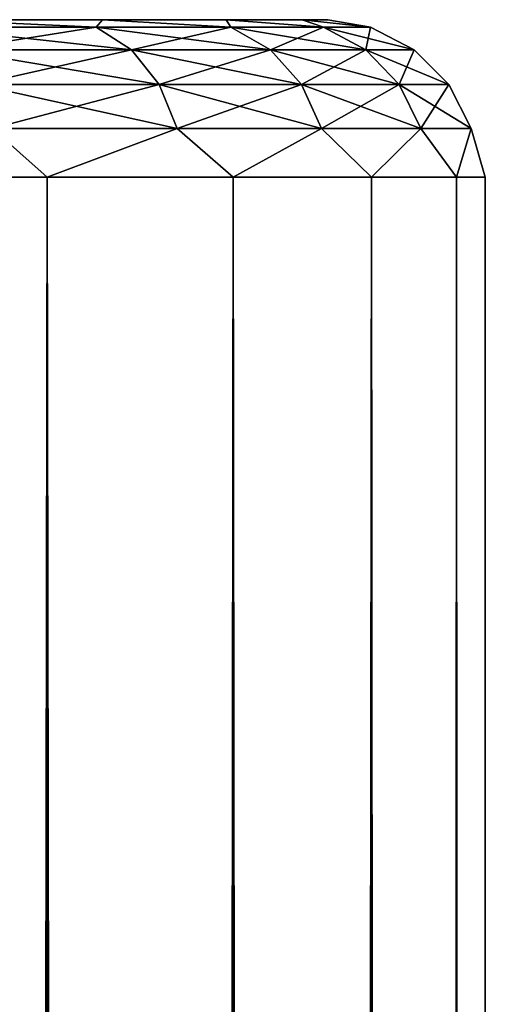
# Model space of a CAD drawing. Extents: x -54 to 446, y -6 to 1844.
# Tile 171 of 196: x 63 to 69, y 1748 to 1760. Entities that reach past the tile are written whole.
import ezdxf

# ---------------------------------------------------------------- set-up
doc = ezdxf.new("R2010")
doc.units = 0
doc.header["$LTSCALE"] = 52.148148
for name, color, linetype in [('142', 7, 'CONTINUOUS'), ('143', 7, 'CONTINUOUS'), ('145', 7, 'CONTINUOUS')]:
    doc.layers.add(name, color=color, linetype=linetype)

msp = doc.modelspace()

# ---------------------------------------------------------------- linework, layer by layer
at = {"layer": '142', "color": 7, "linetype": 'CONTINUOUS'}
for points in [[(64.135, 1760, -9.445), (62.021, 1760, -12.021), (64.135, 1760, 9.445), (64.135, 1760, -9.445)], [(64.135, 1760, 9.445), (62.021, 1760, -12.021), (62.021, 1760, 12.021), (64.135, 1760, 9.445)], [(65.706, 1760, -6.506), (64.135, 1760, -9.445), (65.706, 1760, 6.506), (65.706, 1760, -6.506)], [(65.706, 1760, 6.506), (64.135, 1760, -9.445), (64.135, 1760, 9.445), (65.706, 1760, 6.506)], [(66.673, 1760, -3.317), (65.706, 1760, -6.506), (66.673, 1760, 3.317), (66.673, 1760, -3.317)], [(66.673, 1760, 3.317), (65.706, 1760, -6.506), (65.706, 1760, 6.506), (66.673, 1760, 3.317)], [(67, 1760, 0), (66.673, 1760, -3.317), (66.673, 1760, 3.317), (67, 1760, 0)]]:
    msp.add_3dface(points, dxfattribs=at)
at = {"layer": '143', "color": 7, "linetype": 'CONTINUOUS'}
for points in [[(63.435, 1758, 13.435), (60.556, 1758, 15.798), (63.435, 2, 13.435), (63.435, 1758, 13.435)], [(63.435, 2, 13.435), (60.556, 1758, 15.798), (60.556, 2, 15.798), (63.435, 2, 13.435)], [(60.556, 1758, -15.798), (63.435, 1758, -13.435), (60.556, 2, -15.798), (60.556, 1758, -15.798)], [(60.556, 2, -15.798), (63.435, 1758, -13.435), (63.435, 2, -13.435), (60.556, 2, -15.798)], [(65.798, 1758, 10.556), (63.435, 1758, 13.435), (65.798, 2, 10.556), (65.798, 1758, 10.556)], [(65.798, 2, 10.556), (63.435, 1758, 13.435), (63.435, 2, 13.435), (65.798, 2, 10.556)], [(63.435, 1758, -13.435), (65.798, 1758, -10.556), (63.435, 2, -13.435), (63.435, 1758, -13.435)], [(63.435, 2, -13.435), (65.798, 1758, -10.556), (65.798, 2, -10.556), (63.435, 2, -13.435)], [(67.554, 1758, 7.271), (65.798, 1758, 10.556), (67.554, 2, 7.271), (67.554, 1758, 7.271)], [(67.554, 2, 7.271), (65.798, 1758, 10.556), (65.798, 2, 10.556), (67.554, 2, 7.271)], [(65.798, 1758, -10.556), (67.554, 1758, -7.271), (65.798, 2, -10.556), (65.798, 1758, -10.556)], [(65.798, 2, -10.556), (67.554, 1758, -7.271), (67.554, 2, -7.271), (65.798, 2, -10.556)], [(68.635, 1758, 3.707), (67.554, 1758, 7.271), (68.635, 2, 3.707), (68.635, 1758, 3.707)], [(68.635, 2, 3.707), (67.554, 1758, 7.271), (67.554, 2, 7.271), (68.635, 2, 3.707)], [(67.554, 1758, -7.271), (68.635, 1758, -3.707), (67.554, 2, -7.271), (67.554, 1758, -7.271)], [(67.554, 2, -7.271), (68.635, 1758, -3.707), (68.635, 2, -3.707), (67.554, 2, -7.271)], [(69, 1758), (68.635, 1758, 3.707), (69, 2), (69, 1758)], [(69, 2), (68.635, 1758, 3.707), (68.635, 2, 3.707), (69, 2)], [(68.635, 1758, -3.707), (69, 1758), (68.635, 2, -3.707), (68.635, 1758, -3.707)], [(68.635, 2, -3.707), (69, 1758), (69, 2), (68.635, 2, -3.707)]]:
    msp.add_3dface(points, dxfattribs=at)
at = {"layer": '145', "color": 7, "linetype": 'CONTINUOUS'}
for points in [[(61.868, 1759.903, -13.019), (62.021, 1760, -12.021), (64.058, 1759.903, -10.616), (61.868, 1759.903, -13.019)], [(64.058, 1759.903, 10.616), (62.021, 1760, 12.021), (61.868, 1759.903, 13.019), (64.058, 1759.903, 10.616)], [(62.021, 1760, -12.021), (64.135, 1760, -9.445), (64.058, 1759.903, -10.616), (62.021, 1760, -12.021)], [(64.135, 1760, 9.445), (62.021, 1760, 12.021), (64.058, 1759.903, 10.616), (64.135, 1760, 9.445)], [(64.058, 1759.903, -10.616), (64.135, 1760, -9.445), (65.769, 1759.903, -7.852), (64.058, 1759.903, -10.616)], [(65.769, 1759.903, 7.852), (64.135, 1760, 9.445), (64.058, 1759.903, 10.616), (65.769, 1759.903, 7.852)], [(64.135, 1760, -9.445), (65.706, 1760, -6.506), (65.769, 1759.903, -7.852), (64.135, 1760, -9.445)], [(65.706, 1760, 6.506), (64.135, 1760, 9.445), (65.769, 1759.903, 7.852), (65.706, 1760, 6.506)], [(65.706, 1760, -6.506), (66.673, 1760, -3.317), (66.944, 1759.903, -4.821), (65.706, 1760, -6.506)], [(65.769, 1759.903, -7.852), (65.706, 1760, -6.506), (66.944, 1759.903, -4.821), (65.769, 1759.903, -7.852)], [(66.673, 1760, 3.317), (65.706, 1760, 6.506), (66.944, 1759.903, 4.821), (66.673, 1760, 3.317)], [(66.944, 1759.903, 4.821), (65.706, 1760, 6.506), (65.769, 1759.903, 7.852), (66.944, 1759.903, 4.821)], [(66.673, 1760, -3.317), (67, 1760, 0), (67.541, 1759.903, -1.625), (66.673, 1760, -3.317)], [(66.944, 1759.903, -4.821), (66.673, 1760, -3.317), (67.541, 1759.903, -1.625), (66.944, 1759.903, -4.821)], [(67, 1760, 0), (66.673, 1760, 3.317), (67.541, 1759.903, 1.625), (67, 1760, 0)], [(67.541, 1759.903, 1.625), (66.673, 1760, 3.317), (66.944, 1759.903, 4.821), (67.541, 1759.903, 1.625)], [(67.541, 1759.903, -1.625), (67, 1760, 0), (67.541, 1759.903, 1.625), (67.541, 1759.903, -1.625)], [(61.868, 1759.903, -13.019), (64.058, 1759.903, -10.616), (62.244, 1759.619, -13.431), (61.868, 1759.903, -13.019)], [(64.058, 1759.903, 10.616), (61.868, 1759.903, 13.019), (64.504, 1759.619, 10.953), (64.058, 1759.903, 10.616)], [(64.504, 1759.619, 10.953), (61.868, 1759.903, 13.019), (62.244, 1759.619, 13.431), (64.504, 1759.619, 10.953)], [(62.244, 1759.619, -13.431), (64.058, 1759.903, -10.616), (64.504, 1759.619, -10.953), (62.244, 1759.619, -13.431)], [(64.058, 1759.903, -10.616), (65.769, 1759.903, -7.852), (64.504, 1759.619, -10.953), (64.058, 1759.903, -10.616)], [(65.769, 1759.903, 7.852), (64.058, 1759.903, 10.616), (66.269, 1759.619, 8.101), (65.769, 1759.903, 7.852)], [(66.269, 1759.619, 8.101), (64.058, 1759.903, 10.616), (64.504, 1759.619, 10.953), (66.269, 1759.619, 8.101)], [(64.504, 1759.619, -10.953), (65.769, 1759.903, -7.852), (66.269, 1759.619, -8.101), (64.504, 1759.619, -10.953)], [(65.769, 1759.903, -7.852), (66.944, 1759.903, -4.821), (66.269, 1759.619, -8.101), (65.769, 1759.903, -7.852)], [(66.944, 1759.903, 4.821), (65.769, 1759.903, 7.852), (67.481, 1759.619, 4.974), (66.944, 1759.903, 4.821)], [(67.481, 1759.619, 4.974), (65.769, 1759.903, 7.852), (66.269, 1759.619, 8.101), (67.481, 1759.619, 4.974)], [(66.269, 1759.619, -8.101), (66.944, 1759.903, -4.821), (67.481, 1759.619, -4.974), (66.269, 1759.619, -8.101)], [(66.944, 1759.903, -4.821), (67.541, 1759.903, -1.625), (67.481, 1759.619, -4.974), (66.944, 1759.903, -4.821)], [(67.541, 1759.903, 1.625), (66.944, 1759.903, 4.821), (68.097, 1759.619, 1.677), (67.541, 1759.903, 1.625)], [(68.097, 1759.619, 1.677), (66.944, 1759.903, 4.821), (67.481, 1759.619, 4.974), (68.097, 1759.619, 1.677)], [(67.481, 1759.619, -4.974), (67.541, 1759.903, -1.625), (68.097, 1759.619, -1.677), (67.481, 1759.619, -4.974)], [(67.541, 1759.903, -1.625), (67.541, 1759.903, 1.625), (68.097, 1759.619, -1.677), (67.541, 1759.903, -1.625)], [(68.097, 1759.619, -1.677), (67.541, 1759.903, 1.625), (68.097, 1759.619, 1.677), (68.097, 1759.619, -1.677)], [(62.244, 1759.619, -13.431), (64.504, 1759.619, -10.953), (62.543, 1759.176, -13.759), (62.244, 1759.619, -13.431)], [(64.504, 1759.619, 10.953), (62.244, 1759.619, 13.431), (64.857, 1759.176, 11.22), (64.504, 1759.619, 10.953)], [(64.857, 1759.176, 11.22), (62.244, 1759.619, 13.431), (62.543, 1759.176, 13.759), (64.857, 1759.176, 11.22)], [(62.543, 1759.176, -13.759), (64.504, 1759.619, -10.953), (64.857, 1759.176, -11.22), (62.543, 1759.176, -13.759)], [(64.504, 1759.619, -10.953), (66.269, 1759.619, -8.101), (64.857, 1759.176, -11.22), (64.504, 1759.619, -10.953)], [(66.269, 1759.619, 8.101), (64.504, 1759.619, 10.953), (66.666, 1759.176, 8.299), (66.269, 1759.619, 8.101)], [(66.666, 1759.176, 8.299), (64.504, 1759.619, 10.953), (64.857, 1759.176, 11.22), (66.666, 1759.176, 8.299)], [(64.857, 1759.176, -11.22), (66.269, 1759.619, -8.101), (66.666, 1759.176, -8.299), (64.857, 1759.176, -11.22)], [(66.269, 1759.619, -8.101), (67.481, 1759.619, -4.974), (66.666, 1759.176, -8.299), (66.269, 1759.619, -8.101)], [(67.481, 1759.619, 4.974), (66.269, 1759.619, 8.101), (67.907, 1759.176, 5.095), (67.481, 1759.619, 4.974)], [(67.907, 1759.176, 5.095), (66.269, 1759.619, 8.101), (66.666, 1759.176, 8.299), (67.907, 1759.176, 5.095)], [(66.666, 1759.176, -8.299), (67.481, 1759.619, -4.974), (67.907, 1759.176, -5.095), (66.666, 1759.176, -8.299)], [(67.481, 1759.619, -4.974), (68.097, 1759.619, -1.677), (67.907, 1759.176, -5.095), (67.481, 1759.619, -4.974)], [(68.097, 1759.619, 1.677), (67.481, 1759.619, 4.974), (68.538, 1759.176, 1.718), (68.097, 1759.619, 1.677)], [(68.538, 1759.176, 1.718), (67.481, 1759.619, 4.974), (67.907, 1759.176, 5.095), (68.538, 1759.176, 1.718)], [(67.907, 1759.176, -5.095), (68.097, 1759.619, -1.677), (68.538, 1759.176, -1.718), (67.907, 1759.176, -5.095)], [(68.097, 1759.619, -1.677), (68.097, 1759.619, 1.677), (68.538, 1759.176, -1.718), (68.097, 1759.619, -1.677)], [(68.538, 1759.176, -1.718), (68.097, 1759.619, 1.677), (68.538, 1759.176, 1.718), (68.538, 1759.176, -1.718)], [(62.543, 1759.176, -13.759), (64.857, 1759.176, -11.22), (62.734, 1758.618, -13.969), (62.543, 1759.176, -13.759)], [(64.857, 1759.176, 11.22), (62.543, 1759.176, 13.759), (65.084, 1758.618, 11.391), (64.857, 1759.176, 11.22)], [(65.084, 1758.618, 11.391), (62.543, 1759.176, 13.759), (62.734, 1758.618, 13.969), (65.084, 1758.618, 11.391)], [(62.734, 1758.618, -13.969), (64.857, 1759.176, -11.22), (65.084, 1758.618, -11.391), (62.734, 1758.618, -13.969)], [(64.857, 1759.176, -11.22), (66.666, 1759.176, -8.299), (65.084, 1758.618, -11.391), (64.857, 1759.176, -11.22)], [(66.666, 1759.176, 8.299), (64.857, 1759.176, 11.22), (66.92, 1758.618, 8.425), (66.666, 1759.176, 8.299)], [(66.92, 1758.618, 8.425), (64.857, 1759.176, 11.22), (65.084, 1758.618, 11.391), (66.92, 1758.618, 8.425)], [(65.084, 1758.618, -11.391), (66.666, 1759.176, -8.299), (66.92, 1758.618, -8.425), (65.084, 1758.618, -11.391)], [(66.666, 1759.176, -8.299), (67.907, 1759.176, -5.095), (66.92, 1758.618, -8.425), (66.666, 1759.176, -8.299)], [(67.907, 1759.176, 5.095), (66.666, 1759.176, 8.299), (68.181, 1758.618, 5.173), (67.907, 1759.176, 5.095)], [(68.181, 1758.618, 5.173), (66.666, 1759.176, 8.299), (66.92, 1758.618, 8.425), (68.181, 1758.618, 5.173)], [(66.92, 1758.618, -8.425), (67.907, 1759.176, -5.095), (68.181, 1758.618, -5.173), (66.92, 1758.618, -8.425)], [(67.907, 1759.176, -5.095), (68.538, 1759.176, -1.718), (68.181, 1758.618, -5.173), (67.907, 1759.176, -5.095)], [(68.538, 1759.176, 1.718), (67.907, 1759.176, 5.095), (68.821, 1758.618, 1.744), (68.538, 1759.176, 1.718)], [(68.821, 1758.618, 1.744), (67.907, 1759.176, 5.095), (68.181, 1758.618, 5.173), (68.821, 1758.618, 1.744)], [(68.181, 1758.618, -5.173), (68.538, 1759.176, -1.718), (68.821, 1758.618, -1.744), (68.181, 1758.618, -5.173)], [(68.538, 1759.176, -1.718), (68.538, 1759.176, 1.718), (68.821, 1758.618, -1.744), (68.538, 1759.176, -1.718)], [(68.821, 1758.618, -1.744), (68.538, 1759.176, 1.718), (68.821, 1758.618, 1.744), (68.821, 1758.618, -1.744)], [(60.556, 1758, 15.798), (63.435, 1758, 13.435), (62.734, 1758.618, 13.969), (60.556, 1758, 15.798)], [(63.435, 1758, -13.435), (60.556, 1758, -15.798), (62.734, 1758.618, -13.969), (63.435, 1758, -13.435)], [(63.435, 1758, 13.435), (65.084, 1758.618, 11.391), (62.734, 1758.618, 13.969), (63.435, 1758, 13.435)], [(63.435, 1758, -13.435), (62.734, 1758.618, -13.969), (65.084, 1758.618, -11.391), (63.435, 1758, -13.435)], [(63.435, 1758, 13.435), (65.798, 1758, 10.556), (65.084, 1758.618, 11.391), (63.435, 1758, 13.435)], [(65.798, 1758, -10.556), (63.435, 1758, -13.435), (65.084, 1758.618, -11.391), (65.798, 1758, -10.556)], [(65.798, 1758, 10.556), (66.92, 1758.618, 8.425), (65.084, 1758.618, 11.391), (65.798, 1758, 10.556)], [(65.798, 1758, -10.556), (65.084, 1758.618, -11.391), (66.92, 1758.618, -8.425), (65.798, 1758, -10.556)], [(65.798, 1758, 10.556), (67.554, 1758, 7.271), (66.92, 1758.618, 8.425), (65.798, 1758, 10.556)], [(67.554, 1758, -7.271), (65.798, 1758, -10.556), (66.92, 1758.618, -8.425), (67.554, 1758, -7.271)], [(67.554, 1758, 7.271), (68.181, 1758.618, 5.173), (66.92, 1758.618, 8.425), (67.554, 1758, 7.271)], [(67.554, 1758, -7.271), (66.92, 1758.618, -8.425), (68.181, 1758.618, -5.173), (67.554, 1758, -7.271)], [(67.554, 1758, 7.271), (68.635, 1758, 3.707), (68.181, 1758.618, 5.173), (67.554, 1758, 7.271)], [(68.635, 1758, -3.707), (67.554, 1758, -7.271), (68.181, 1758.618, -5.173), (68.635, 1758, -3.707)], [(68.635, 1758, 3.707), (68.821, 1758.618, 1.744), (68.181, 1758.618, 5.173), (68.635, 1758, 3.707)], [(68.635, 1758, -3.707), (68.181, 1758.618, -5.173), (68.821, 1758.618, -1.744), (68.635, 1758, -3.707)], [(68.635, 1758, 3.707), (69, 1758), (68.821, 1758.618, 1.744), (68.635, 1758, 3.707)], [(69, 1758), (68.635, 1758, -3.707), (68.821, 1758.618, -1.744), (69, 1758)], [(69, 1758), (68.821, 1758.618, -1.744), (68.821, 1758.618, 1.744), (69, 1758)]]:
    msp.add_3dface(points, dxfattribs=at)

doc.saveas('drawing.dxf')
